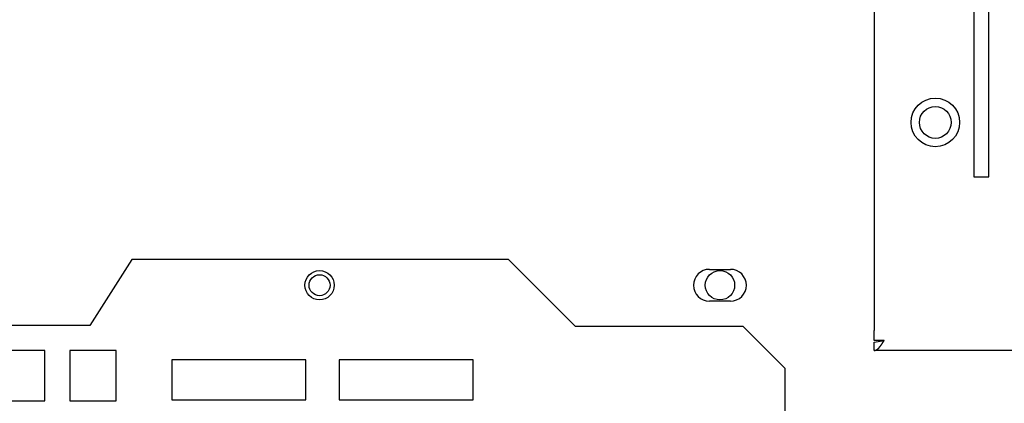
# Model space of a CAD drawing. Header units: millimetres. Extents: x 7187 to 8806, y -3756 to -2918.
# Tile 10 of 250: x 7290 to 7408, y -3680 to -3634. Entities that reach past the tile are written whole.
import ezdxf

# ---------------------------------------------------------------- set-up
doc = ezdxf.new("R2010")
doc.units = ezdxf.units.MM
doc.header["$LTSCALE"] = 3

msp = doc.modelspace()

# ---------------------------------------------------------------- linework, layer by layer
at = {"linetype": 'Continuous', "lineweight": 30}
for p, q in [((7392.1, -3551.77), (7392.1, -3670.97)), ((7404.01, -3597.63), (7404.01, -3652.63)), ((7405.81, -3652.63), (7405.81, -3597.63)), ((7404.01, -3652.63), (7405.81, -3652.63)), ((7303.47, -3662.49), (7298.47, -3670.37)), ((7348.47, -3662.49), (7303.47, -3662.49)), ((7356.47, -3670.49), (7348.47, -3662.49)), ((7372.45, -3663.67), (7374.95, -3663.67)), ((7372.45, -3663.67), (7374.95, -3663.67)), ((7374.95, -3667.47), (7372.45, -3667.47)), ((7374.95, -3667.47), (7372.45, -3667.47)), ((7298.47, -3670.37), (7237.1, -3670.37)), ((7376.47, -3670.49), (7356.47, -3670.49)), ((7376.47, -3670.49), (7381.47, -3675.49)), ((7392.1, -3672.17), (7392.1, -3670.97)), ((7393.3, -3672.17), (7392.1, -3672.17)), ((7392.1, -3672.37), (7393.3, -3672.17)), ((7293.1, -3673.37), (7247.1, -3673.37)), ((7293.1, -3679.37), (7293.1, -3673.37)), ((7301.6, -3673.37), (7296.1, -3673.37)), ((7296.1, -3673.37), (7296.1, -3679.37)), ((7301.6, -3679.37), (7301.6, -3673.37)), ((7392.1, -3673.37), (7392.1, -3672.37)), ((7579.1, -3673.37), (7392.1, -3673.37)), ((7308.25, -3674.47), (7308.25, -3679.27)), ((7324.25, -3674.47), (7308.25, -3674.47)), ((7324.25, -3679.27), (7324.25, -3674.47)), ((7328.25, -3674.47), (7328.25, -3679.27)), ((7344.25, -3674.47), (7328.25, -3674.47)), ((7344.25, -3679.27), (7344.25, -3674.47)), ((7381.47, -3691.49), (7381.47, -3675.49)), ((7272.32, -3679.37), (7293.1, -3679.37)), ((7296.1, -3679.37), (7301.6, -3679.37)), ((7308.25, -3679.27), (7324.25, -3679.27)), ((7328.25, -3679.27), (7344.25, -3679.27))]:
    msp.add_line(p, q, dxfattribs=at)
msp.add_polyline3d([(7392.1, -3673.37, 0), (7392.11, -3673.36, 0), (7392.11, -3673.36, 0), (7392.12, -3673.36, 0), (7392.12, -3673.36, 0), (7392.13, -3673.36, 0), (7392.13, -3673.36, 0), (7392.14, -3673.36, 0), (7392.14, -3673.36, 0), (7392.15, -3673.36, 0), (7392.16, -3673.36, 0), (7392.16, -3673.35, 0), (7392.17, -3673.35, 0), (7392.17, -3673.35, 0), (7392.18, -3673.35, 0), (7392.18, -3673.35, 0), (7392.19, -3673.35, 0), (7392.19, -3673.35, 0), (7392.2, -3673.35, 0), (7392.2, -3673.35, 0), (7392.21, -3673.35, 0), (7392.21, -3673.34, 0), (7392.22, -3673.34, 0), (7392.23, -3673.34, 0), (7392.23, -3673.34, 0), (7392.24, -3673.34, 0), (7392.24, -3673.34, 0), (7392.25, -3673.34, 0), (7392.25, -3673.33, 0), (7392.26, -3673.33, 0), (7392.26, -3673.33, 0), (7392.27, -3673.33, 0), (7392.27, -3673.33, 0), (7392.28, -3673.33, 0), (7392.28, -3673.33, 0), (7392.29, -3673.32, 0), (7392.3, -3673.32, 0), (7392.3, -3673.32, 0), (7392.31, -3673.32, 0), (7392.31, -3673.32, 0), (7392.32, -3673.31, 0), (7392.32, -3673.31, 0), (7392.33, -3673.31, 0), (7392.33, -3673.31, 0), (7392.34, -3673.31, 0), (7392.34, -3673.3, 0), (7392.35, -3673.3, 0), (7392.35, -3673.3, 0), (7392.36, -3673.3, 0), (7392.37, -3673.29, 0), (7392.37, -3673.29, 0), (7392.38, -3673.29, 0), (7392.38, -3673.29, 0), (7392.39, -3673.28, 0), (7392.39, -3673.28, 0), (7392.4, -3673.28, 0), (7392.4, -3673.27, 0), (7392.41, -3673.27, 0), (7392.41, -3673.27, 0), (7392.42, -3673.26, 0), (7392.42, -3673.26, 0), (7392.43, -3673.26, 0), (7392.44, -3673.25, 0), (7392.44, -3673.25, 0), (7392.45, -3673.25, 0), (7392.45, -3673.24, 0), (7392.46, -3673.24, 0), (7392.46, -3673.24, 0), (7392.47, -3673.23, 0), (7392.47, -3673.23, 0), (7392.48, -3673.22, 0), (7392.48, -3673.22, 0), (7392.49, -3673.22, 0), (7392.49, -3673.21, 0), (7392.5, -3673.21, 0), (7392.51, -3673.2, 0), (7392.51, -3673.2, 0), (7392.52, -3673.2, 0), (7392.52, -3673.19, 0), (7392.53, -3673.19, 0), (7392.53, -3673.18, 0), (7392.54, -3673.18, 0), (7392.54, -3673.17, 0), (7392.55, -3673.17, 0), (7392.55, -3673.16, 0), (7392.56, -3673.16, 0), (7392.56, -3673.15, 0), (7392.57, -3673.15, 0), (7392.58, -3673.14, 0), (7392.58, -3673.14, 0), (7392.59, -3673.13, 0), (7392.59, -3673.13, 0), (7392.6, -3673.12, 0), (7392.6, -3673.12, 0), (7392.61, -3673.11, 0), (7392.61, -3673.11, 0), (7392.62, -3673.1, 0), (7392.62, -3673.1, 0), (7392.63, -3673.09, 0), (7392.63, -3673.09, 0), (7392.64, -3673.08, 0), (7392.65, -3673.07, 0), (7392.65, -3673.07, 0), (7392.66, -3673.06, 0), (7392.66, -3673.06, 0), (7392.67, -3673.05, 0), (7392.67, -3673.05, 0), (7392.68, -3673.04, 0), (7392.68, -3673.03, 0), (7392.69, -3673.03, 0), (7392.69, -3673.02, 0), (7392.7, -3673.02, 0), (7392.7, -3673.01, 0), (7392.71, -3673, 0), (7392.72, -3673, 0), (7392.72, -3672.99, 0), (7392.73, -3672.99, 0), (7392.73, -3672.98, 0), (7392.74, -3672.97, 0), (7392.74, -3672.97, 0), (7392.75, -3672.96, 0), (7392.75, -3672.95, 0), (7392.76, -3672.95, 0), (7392.76, -3672.94, 0), (7392.77, -3672.94, 0), (7392.77, -3672.93, 0), (7392.78, -3672.92, 0), (7392.78, -3672.92, 0), (7392.79, -3672.91, 0), (7392.8, -3672.9, 0), (7392.8, -3672.9, 0), (7392.81, -3672.89, 0), (7392.81, -3672.88, 0), (7392.82, -3672.88, 0), (7392.82, -3672.87, 0), (7392.83, -3672.86, 0), (7392.83, -3672.85, 0), (7392.84, -3672.85, 0), (7392.84, -3672.84, 0), (7392.85, -3672.83, 0), (7392.85, -3672.83, 0), (7392.86, -3672.82, 0), (7392.87, -3672.81, 0), (7392.87, -3672.81, 0), (7392.88, -3672.8, 0), (7392.88, -3672.79, 0), (7392.89, -3672.78, 0), (7392.89, -3672.78, 0), (7392.9, -3672.77, 0), (7392.9, -3672.76, 0), (7392.91, -3672.76, 0), (7392.91, -3672.75, 0), (7392.92, -3672.74, 0), (7392.92, -3672.73, 0), (7392.93, -3672.73, 0), (7392.94, -3672.72, 0), (7392.94, -3672.71, 0), (7392.95, -3672.7, 0), (7392.95, -3672.7, 0), (7392.96, -3672.69, 0), (7392.96, -3672.68, 0), (7392.97, -3672.67, 0), (7392.97, -3672.67, 0), (7392.98, -3672.66, 0), (7392.98, -3672.65, 0), (7392.99, -3672.64, 0), (7392.99, -3672.63, 0), (7393, -3672.63, 0), (7393.01, -3672.62, 0), (7393.01, -3672.61, 0), (7393.02, -3672.6, 0), (7393.02, -3672.6, 0), (7393.03, -3672.59, 0), (7393.03, -3672.58, 0), (7393.04, -3672.57, 0), (7393.04, -3672.56, 0), (7393.05, -3672.56, 0), (7393.05, -3672.55, 0), (7393.06, -3672.54, 0), (7393.06, -3672.53, 0), (7393.07, -3672.52, 0), (7393.08, -3672.52, 0), (7393.08, -3672.51, 0), (7393.09, -3672.5, 0), (7393.09, -3672.49, 0), (7393.1, -3672.48, 0), (7393.1, -3672.47, 0), (7393.11, -3672.47, 0), (7393.11, -3672.46, 0), (7393.12, -3672.45, 0), (7393.12, -3672.44, 0), (7393.13, -3672.43, 0), (7393.13, -3672.43, 0), (7393.14, -3672.42, 0), (7393.15, -3672.41, 0), (7393.15, -3672.4, 0), (7393.16, -3672.39, 0), (7393.16, -3672.38, 0), (7393.17, -3672.38, 0), (7393.17, -3672.37, 0), (7393.18, -3672.36, 0), (7393.18, -3672.35, 0), (7393.19, -3672.34, 0), (7393.19, -3672.33, 0), (7393.2, -3672.33, 0), (7393.2, -3672.32, 0), (7393.21, -3672.31, 0), (7393.22, -3672.3, 0), (7393.22, -3672.29, 0), (7393.23, -3672.28, 0), (7393.23, -3672.27, 0), (7393.24, -3672.27, 0), (7393.24, -3672.26, 0), (7393.25, -3672.25, 0), (7393.25, -3672.24, 0), (7393.26, -3672.23, 0), (7393.26, -3672.22, 0), (7393.27, -3672.22, 0), (7393.27, -3672.21, 0), (7393.28, -3672.2, 0), (7393.29, -3672.19, 0), (7393.29, -3672.18, 0), (7393.3, -3672.17, 0), (7393.3, -3672.17, 0)], dxfattribs=at)
for centre, radius in [((7399.41, -3646.13), 2.9), ((7399.41, -3646.13), 1.9), ((7325.9, -3665.57), 1.75), ((7373.7, -3665.57), 1.75), ((7373.7, -3665.57), 1.75), ((7325.9, -3665.57), 1.25)]:
    msp.add_circle(centre, radius, dxfattribs=at)
for centre, start, end in [((7372.45, -3665.57), 90, 270), ((7372.45, -3665.57), 90, 270), ((7374.95, -3665.57), 270, 90), ((7374.95, -3665.57), 270, 90)]:
    msp.add_arc(centre, 1.9, start, end, dxfattribs=at)

doc.saveas('drawing.dxf')
